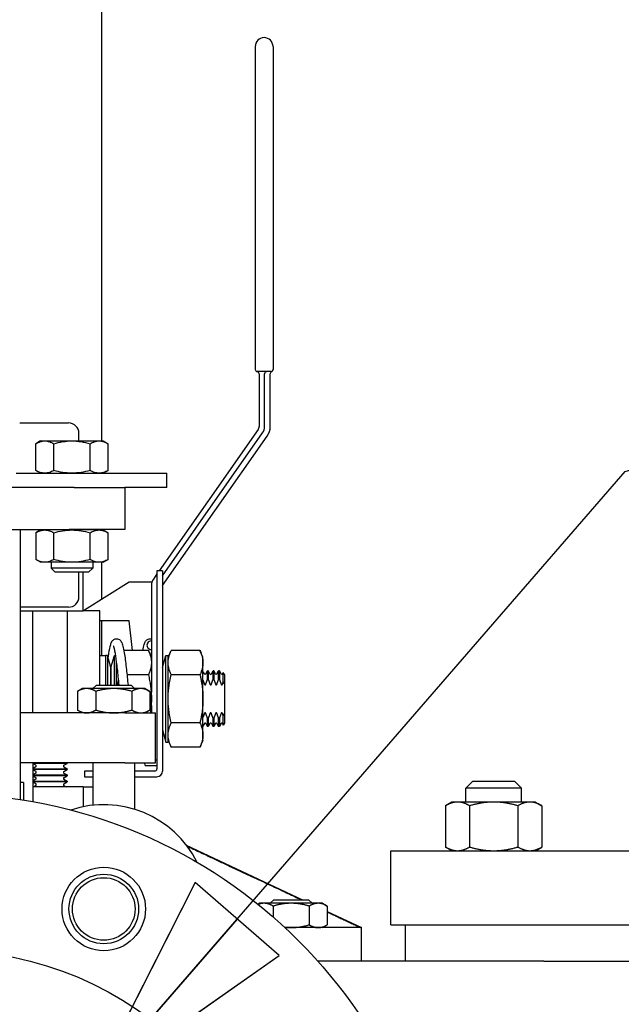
# Paper-space layout 'SHEET_1' of a CAD drawing. Header units: inches. Extents: x 4 to 540, y 12 to 340.
# Tile 22 of 116: x 85 to 90, y 132 to 140. Entities that reach past the tile are written whole.
import ezdxf

# ---------------------------------------------------------------- set-up
doc = ezdxf.new("R2010")
doc.units = ezdxf.units.IN
doc.header["$LTSCALE"] = 16
doc.header["$MEASUREMENT"] = 0
doc.layers.get('0').update_dxf_attribs({"lineweight": 25})
doc.layers.get('DEFPOINTS').update_dxf_attribs({"lineweight": 25})
doc.layers.add('DIMEN', color=7, linetype='Continuous', lineweight=25)
doc.styles.get("Standard").update_dxf_attribs({"font": 'arial.ttf'})
doc.dimstyles.new('DEFAULT-ANSI', dxfattribs={"dimscale": 16, "dimtxt": 0.125, "dimasz": 0.1875, "dimexe": 0.125, "dimexo": 0.0625, "dimgap": 0.031496, "dimtad": 0, "dimtih": 1, "dimtoh": 1, "dimrnd": 1e-08, "dimzin": 4, "dimdsep": 46, "dimtxsty": 'Standard', "dimblk": 'Filled-1', "dimcen": 0.09, "dimdle": 0.393701, "dimclrd": 256, "dimclre": 256, "dimclrt": 256, "dimadec": 0, "dimazin": 1, "dimtfac": 1.504, "dimtofl": 0, "dimtmove": 0, "dimatfit": 3, "dimldrblk": 'Filled-1', "dimfxl": 1, "dimtolj": 1, "dimtzin": 4, "dimlwd": 25, "dimlwe": 25, "dimarcsym": 0})
doc.dimstyles.new('DEFAULT-ANSI$7', dxfattribs={"dimscale": 16, "dimtxt": 0.125, "dimasz": 0.125, "dimexe": 0.125, "dimexo": 0.0625, "dimgap": 0.031496, "dimtad": 0, "dimtih": 1, "dimtoh": 1, "dimrnd": 1e-08, "dimzin": 4, "dimdsep": 46, "dimtxsty": 'Standard', "dimblk": 'Filled-1', "dimcen": 0.09, "dimdle": 0.393701, "dimclrd": 256, "dimclre": 256, "dimclrt": 256, "dimadec": 0, "dimazin": 1, "dimtfac": 1.504, "dimtofl": 0, "dimtmove": 0, "dimatfit": 3, "dimldrblk": 'Filled-1', "dimfxl": 1, "dimtolj": 1, "dimtzin": 4, "dimlwd": 25, "dimlwe": 25, "dimarcsym": 0})

# ---------------------------------------------------------------- blocks, each defined once
blk = doc.blocks.new('Filled-1')
at = {"color": 0}
for p, q in [((0, 0), (-1, 0.25)), ((-1, 0.25), (-1, -0.25)), ((-1, 0), (0, 0)), ((-1, -0.25), (0, 0))]:
    blk.add_line(p, q, dxfattribs=at)
at = {"color": 0, "flags": 128}
blk.add_lwpolyline([(-1, -0.25), (0, 0), (-1, 0.25), (-1, -0.25)], dxfattribs=at)
at = {"color": 0}
blk.add_solid([(-1, -0.25), (0, 0), (-1, 0.25), (-1, -0.25)], dxfattribs=at)
blk = doc.blocks.new('*D18')
at = {"layer": 'DEFPOINTS', "color": 0, "linetype": 'Continuous'}
for p in [(87.3759, 151.891), (152.0701, 151.891), (130.6527, 102.9685)]:
    blk.add_point(p, dxfattribs=at)
at = {"layer": 'DIMEN', "linetype": 'Continuous', "lineweight": 25}
for p, q in [((88.3759, 151.891), (154.0701, 151.891)), ((152.0701, 148.891), (152.0701, 128.9549)), ((152.0701, 105.9685), (152.0701, 125.9047)), ((131.6527, 102.9685), (154.0701, 102.9685))]:
    blk.add_line(p, q, dxfattribs=at)
at = {"layer": 'DIMEN', "linetype": 'Continuous', "lineweight": 25, "xscale": 3, "yscale": 3, "zscale": 3}
for p, rotation in [((152.0701, 151.891), 90), ((152.0701, 102.9685), 270)]:
    blk.add_blockref('Filled-1', p, dxfattribs=dict(at, rotation=rotation))
at = {"layer": 'DIMEN', "linetype": 'Continuous', "lineweight": 25, "insert": (148.6656, 128.4509), "char_height": 2, "attachment_point": 1}
blk.add_mtext('\\A1;48.92', dxfattribs=at)

psp = doc.layouts.new('SHEET_1')

# ---------------------------------------------------------------- linework, layer by layer
for p, q in [((85.567, 147.7035), (85.567, 136.621)), ((86.9477, 140.164), (86.9477, 137.264)), ((87.1077, 140.164), (87.1077, 137.264)), ((87.0877, 137.244), (86.9677, 137.244)), ((86.9827, 137.224), (86.9827, 136.7508)), ((87.0327, 136.7508), (87.0327, 137.224)), ((87.0827, 136.7508), (87.0827, 137.224)), ((84.8327, 136.7823), (85.2715, 136.7823)), ((85.3652, 136.621), (85.3652, 136.6886)), ((86.9737, 136.7221), (86.0858, 135.454)), ((86.1157, 135.4097), (87.0147, 136.6935)), ((85.0203, 136.621), (84.9767, 136.5959)), ((84.9767, 136.3562), (84.9767, 136.5959)), ((85.0203, 136.621), (85.058, 136.621)), ((85.058, 136.621), (85.3018, 136.621)), ((85.1393, 136.3562), (85.1393, 136.5959)), ((85.3018, 136.621), (85.5456, 136.621)), ((85.3652, 136.617), (85.3652, 136.617)), ((85.4643, 136.3562), (85.4643, 136.5959)), ((85.5456, 136.621), (85.5833, 136.621)), ((85.567, 136.6192), (85.567, 136.6192)), ((85.5833, 136.621), (85.6268, 136.5959)), ((85.6268, 136.3562), (85.6268, 136.5959)), ((86.1157, 135.3225), (87.0556, 136.6648)), ((84.8021, 136.331), (86.1527, 136.331)), ((85.0203, 136.331), (84.9767, 136.3562)), ((85.3652, 136.3351), (85.3652, 136.3351)), ((85.567, 136.3329), (85.567, 136.3329)), ((85.5833, 136.331), (85.6268, 136.3562)), ((86.1527, 136.201), (86.1527, 136.331)), ((85.3213, 136.201), (84.6085, 136.201)), ((85.3213, 136.201), (85.7758, 136.201)), ((86.1527, 136.201), (85.7758, 136.201)), ((85.7777, 136.201), (85.7777, 135.826)), ((84.3402, 135.826), (85.2777, 135.826)), ((84.8402, 133.3982), (84.8402, 135.826)), ((85.0203, 135.821), (84.9767, 135.7959)), ((84.9767, 135.7959), (84.9767, 135.5562)), ((85.058, 135.821), (85.0203, 135.821)), ((85.3018, 135.821), (85.058, 135.821)), ((85.1143, 135.826), (85.1143, 135.821)), ((85.1393, 135.5562), (85.1393, 135.7959)), ((85.7777, 135.826), (85.2777, 135.826)), ((85.5456, 135.821), (85.3018, 135.821)), ((85.3652, 135.817), (85.3652, 135.817)), ((85.4643, 135.5562), (85.4643, 135.7959)), ((85.4893, 135.826), (85.4893, 135.821)), ((85.5833, 135.821), (85.5456, 135.821)), ((85.567, 135.826), (85.567, 135.821)), ((85.567, 135.8192), (85.567, 135.8192)), ((85.5833, 135.821), (85.6268, 135.7959)), ((85.6268, 135.5562), (85.6268, 135.7959)), ((85.0203, 135.531), (84.9767, 135.5562)), ((85.058, 135.531), (85.0203, 135.531)), ((85.3018, 135.531), (85.058, 135.531)), ((85.1143, 135.531), (85.1143, 135.4783)), ((85.5456, 135.531), (85.3018, 135.531)), ((85.3652, 135.5351), (85.3652, 135.5351)), ((85.4893, 135.531), (85.4893, 135.4783)), ((85.5833, 135.531), (85.5456, 135.531)), ((85.567, 135.5329), (85.567, 135.5329)), ((85.567, 135.531), (85.567, 135.1985)), ((85.5833, 135.531), (85.6268, 135.5562)), ((85.4893, 135.4783), (85.1143, 135.4783)), ((85.1515, 135.441), (85.1143, 135.4783)), ((85.452, 135.441), (85.1515, 135.441)), ((85.3652, 135.2211), (85.3652, 135.441)), ((85.4027, 135.094), (85.4027, 135.441)), ((85.452, 135.441), (85.4893, 135.4783)), ((86.1157, 135.454), (86.0657, 135.454)), ((86.0657, 135.454), (86.0657, 133.674)), ((86.1157, 135.454), (86.1157, 133.654)), ((85.4157, 135.104), (85.8157, 135.354)), ((85.8157, 135.354), (86.0208, 135.354)), ((86.0657, 135.4254), (86.0338, 135.3799)), ((86.0157, 135.3225), (86.0157, 134.3651)), ((85.2715, 135.1273), (84.8402, 135.1273)), ((84.8402, 135.094), (84.8791, 135.094)), ((84.8791, 135.094), (85.4027, 135.094)), ((84.9465, 135.094), (84.9465, 134.1773)), ((85.259, 135.094), (85.259, 134.1773)), ((85.5527, 135.094), (85.4027, 135.094)), ((85.4157, 135.094), (85.4157, 135.104)), ((85.5527, 134.4273), (85.5527, 135.094)), ((85.8157, 135.004), (85.5527, 135.004)), ((85.567, 135.004), (85.567, 134.694)), ((85.8454, 134.7372), (85.8157, 135.004)), ((85.9886, 134.7372), (85.7682, 134.7372)), ((86.0157, 134.679), (85.9886, 134.7372)), ((86.1657, 134.679), (86.1928, 134.7372)), ((86.4516, 134.7372), (86.1928, 134.7372)), ((86.4787, 134.679), (86.4516, 134.7372)), ((85.5527, 134.694), (85.6027, 134.694)), ((85.6027, 134.694), (85.6027, 134.4273)), ((85.6227, 134.694), (85.6027, 134.694)), ((85.6027, 134.694), (85.6027, 134.4273)), ((85.6227, 134.694), (85.6227, 134.4273)), ((85.6527, 134.584), (85.6227, 134.694)), ((85.6527, 134.584), (85.6827, 134.694)), ((85.6827, 134.4273), (85.6827, 134.694)), ((85.6827, 134.694), (85.6947, 134.694)), ((86.1157, 134.584), (86.1457, 134.694)), ((86.1457, 133.914), (86.1457, 134.694)), ((86.1457, 134.694), (86.1657, 134.694)), ((86.1657, 133.914), (86.1657, 134.694)), ((86.4787, 133.929), (86.4787, 134.679)), ((85.6527, 134.4273), (85.6527, 134.584)), ((85.6527, 134.584), (85.6527, 134.4273)), ((85.7027, 134.4273), (85.7027, 134.6375)), ((86.504, 134.527), (86.5196, 134.554)), ((86.5196, 134.4775), (86.5196, 134.554)), ((86.5259, 134.554), (86.5196, 134.554)), ((86.5259, 134.554), (86.5259, 134.4775)), ((86.5415, 134.527), (86.5259, 134.554)), ((86.554, 134.527), (86.5696, 134.554)), ((86.5696, 134.4775), (86.5696, 134.554)), ((86.5759, 134.554), (86.5696, 134.554)), ((86.5759, 134.554), (86.5759, 134.4775)), ((86.5915, 134.527), (86.5759, 134.554)), ((86.604, 134.527), (86.6196, 134.554)), ((86.6196, 134.4775), (86.6196, 134.554)), ((86.6259, 134.554), (86.6196, 134.554)), ((86.6259, 134.554), (86.6259, 134.4775)), ((86.6415, 134.527), (86.6259, 134.554)), ((85.9886, 134.5206), (85.7964, 134.5206)), ((86.4516, 134.5206), (86.1928, 134.5206)), ((86.4915, 134.527), (86.4787, 134.5491)), ((86.5196, 134.4775), (86.5259, 134.4775)), ((86.5696, 134.4775), (86.5759, 134.4775)), ((86.6196, 134.4775), (86.6259, 134.4775)), ((86.654, 134.527), (86.6613, 134.5397)), ((86.6613, 134.4561), (86.6613, 134.5397)), ((86.6727, 134.5234), (86.6613, 134.5397)), ((86.6727, 134.5234), (86.6727, 134.4294)), ((85.3965, 134.3961), (85.353, 134.371)), ((85.4342, 134.3961), (85.3965, 134.3961)), ((85.6777, 134.3961), (85.4342, 134.3961)), ((85.5215, 134.4273), (85.4902, 134.3961)), ((85.5215, 134.4273), (85.834, 134.4273)), ((85.9213, 134.3961), (85.6777, 134.3961)), ((85.834, 134.4273), (85.8652, 134.3961)), ((85.959, 134.3961), (85.9213, 134.3961)), ((85.959, 134.3961), (86.0025, 134.371)), ((86.6727, 134.4294), (86.6727, 134.1787)), ((85.353, 134.371), (85.353, 134.2025)), ((85.5154, 134.371), (85.5154, 134.2025)), ((85.8401, 134.371), (85.8401, 134.2025)), ((86.0025, 134.371), (86.0025, 134.2025)), ((86.0157, 134.243), (86.0157, 134.3651)), ((85.3965, 134.1773), (85.353, 134.2025)), ((85.959, 134.1773), (86.0025, 134.2025)), ((86.0157, 134.243), (86.0157, 134.1773)), ((85.7784, 134.1773), (84.8402, 134.1773)), ((85.7784, 134.1773), (86.0527, 134.1773)), ((86.0527, 133.7273), (86.0527, 134.1773)), ((86.5259, 134.1305), (86.5196, 134.1305)), ((86.5196, 134.054), (86.5196, 134.1305)), ((86.5259, 134.1305), (86.5259, 134.054)), ((86.5759, 134.1305), (86.5696, 134.1305)), ((86.5696, 134.054), (86.5696, 134.1305)), ((86.5759, 134.1305), (86.5759, 134.054)), ((86.6259, 134.1305), (86.6196, 134.1305)), ((86.6196, 134.054), (86.6196, 134.1305)), ((86.6259, 134.1305), (86.6259, 134.054)), ((86.6613, 134.0684), (86.6613, 134.152)), ((86.6727, 134.1787), (86.6727, 134.0847)), ((86.1157, 134.024), (86.1457, 133.914)), ((86.4516, 134.0875), (86.1928, 134.0875)), ((86.4915, 134.0811), (86.4787, 134.059)), ((86.504, 134.0811), (86.5196, 134.054)), ((86.5259, 134.054), (86.5196, 134.054)), ((86.5415, 134.0811), (86.5259, 134.054)), ((86.554, 134.0811), (86.5696, 134.054)), ((86.5759, 134.054), (86.5696, 134.054)), ((86.5915, 134.0811), (86.5759, 134.054)), ((86.604, 134.0811), (86.6196, 134.054)), ((86.6259, 134.054), (86.6196, 134.054)), ((86.6415, 134.0811), (86.6259, 134.054)), ((86.654, 134.0811), (86.6613, 134.0684)), ((86.6727, 134.0847), (86.6613, 134.0684)), ((86.1457, 133.914), (86.1657, 133.914)), ((86.1657, 133.929), (86.1928, 133.8709)), ((86.4516, 133.8709), (86.1928, 133.8709)), ((86.4787, 133.929), (86.4516, 133.8709)), ((85.7784, 133.7273), (84.8402, 133.7273)), ((84.9527, 133.3794), (84.9527, 133.7273)), ((85.259, 133.7239), (84.9527, 133.7239)), ((84.9766, 133.7065), (84.9527, 133.7203)), ((84.9766, 133.6926), (84.9527, 133.6789)), ((84.9527, 133.6753), (85.259, 133.6753)), ((85.259, 133.6683), (84.9527, 133.6683)), ((85.2289, 133.7065), (85.259, 133.7239)), ((85.2289, 133.6926), (85.259, 133.6753)), ((85.2289, 133.651), (85.259, 133.6683)), ((85.259, 133.7273), (85.259, 133.7239)), ((85.259, 133.6753), (85.259, 133.6683)), ((85.4902, 133.7273), (85.4902, 133.348)), ((85.7784, 133.7273), (86.0527, 133.7273)), ((85.8652, 133.7273), (85.8652, 133.3111)), ((85.9602, 133.704), (85.9576, 133.7273)), ((85.9602, 133.704), (86.0457, 133.704)), ((86.0457, 133.704), (86.0657, 133.704)), ((86.0657, 133.754), (86.0527, 133.754)), ((84.9766, 133.651), (84.9527, 133.6647)), ((84.9766, 133.6371), (84.9527, 133.6233)), ((84.9527, 133.6197), (85.259, 133.6197)), ((85.259, 133.6128), (84.9527, 133.6128)), ((84.9766, 133.5954), (84.9527, 133.6092)), ((84.9766, 133.5815), (84.9527, 133.5678)), ((85.2289, 133.6371), (85.259, 133.6197)), ((85.2289, 133.5954), (85.259, 133.6128)), ((85.2289, 133.5815), (85.259, 133.5642)), ((85.259, 133.6197), (85.259, 133.6128)), ((85.4902, 133.654), (85.4157, 133.654)), ((85.4157, 133.654), (85.4157, 133.604)), ((85.4157, 133.604), (85.4902, 133.604)), ((86.0457, 133.654), (85.8652, 133.654)), ((85.8652, 133.604), (86.0657, 133.604)), ((84.8661, 133.5523), (84.8402, 133.5523)), ((84.8661, 133.5523), (84.8661, 133.3941)), ((84.9527, 133.5642), (85.259, 133.5642)), ((85.259, 133.5572), (84.9527, 133.5572)), ((84.9766, 133.5399), (84.9527, 133.5536)), ((85.4027, 133.514), (84.9527, 133.514)), ((84.9766, 133.526), (84.9559, 133.514)), ((85.2289, 133.5399), (85.259, 133.5572)), ((85.2289, 133.526), (85.2496, 133.514)), ((85.259, 133.5642), (85.259, 133.5572)), ((85.4027, 133.514), (85.4902, 133.514)), ((85.4027, 133.514), (85.4027, 133.3346)), ((88.9027, 133.564), (88.8402, 133.5015)), ((89.3402, 133.5015), (88.8402, 133.5015)), ((88.8402, 133.3765), (88.8402, 133.5015)), ((88.9027, 133.564), (89.2777, 133.564)), ((89.2777, 133.564), (89.3402, 133.5015)), ((89.3402, 133.3765), (89.3402, 133.5015)), ((88.7152, 133.3765), (88.6572, 133.343)), ((88.6572, 133.343), (88.6572, 132.9725)), ((88.7655, 133.3765), (88.7152, 133.3765)), ((89.0902, 133.3765), (88.7655, 133.3765)), ((88.8737, 133.343), (88.8737, 132.9725)), ((89.415, 133.3765), (89.0902, 133.3765)), ((89.3067, 133.343), (89.3067, 132.9725)), ((89.4652, 133.3765), (89.415, 133.3765)), ((89.4652, 133.3765), (89.5233, 133.343)), ((89.5233, 133.343), (89.5233, 132.9725)), ((86.3288, 132.9899), (87.3722, 132.4982)), ((88.7152, 132.939), (88.6572, 132.9725)), ((89.4652, 132.939), (89.5233, 132.9725)), ((88.1652, 132.939), (94.7652, 132.939)), ((88.1652, 132.274), (88.1652, 132.939)), ((86.9896, 132.467), (86.9732, 132.4575)), ((87.0273, 132.467), (86.9896, 132.467)), ((87.2708, 132.467), (87.0273, 132.467)), ((87.1146, 132.4982), (87.0833, 132.467)), ((87.1085, 132.4419), (87.1085, 132.3442)), ((87.1146, 132.4982), (87.4271, 132.4982)), ((87.5144, 132.467), (87.2708, 132.467)), ((87.4271, 132.4982), (87.4583, 132.467)), ((87.4332, 132.4419), (87.4332, 132.2734)), ((87.5521, 132.467), (87.5144, 132.467)), ((87.5521, 132.467), (87.5956, 132.4419)), ((87.5956, 132.4419), (87.5956, 132.2734)), ((87.5956, 132.393), (87.9027, 132.2482)), ((87.5521, 132.2482), (87.5956, 132.2734)), ((88.1652, 132.274), (94.7652, 132.274)), ((88.2972, 131.9482), (88.2972, 132.274)), ((87.8944, 132.2482), (87.2152, 132.2482)), ((87.9027, 132.2482), (87.8944, 132.2482)), ((87.9027, 131.9482), (87.9027, 132.2482)), ((89.4403, 131.9482), (87.5093, 131.9482)), ((89.5406, 131.9482), (89.4403, 131.9482)), ((89.5406, 131.9482), (95.0615, 131.9482))]:
    psp.add_line(p, q)
for centre, radius in [((84.1527, 128.951), 4.5), ((85.5878, 132.4156), 0.375), ((85.5878, 132.4156), 0.3125), ((85.5878, 132.4156), 0.2813), ((84.1527, 128.951), 3.0937)]:
    psp.add_circle(centre, radius)
for centre, radius, start, end in [((87.0277, 140.164), 0.08, 0, 180), ((86.9677, 137.264), 0.02, 180, 270), ((86.9677, 137.2637), 0.02, 180, 262.81924), ((86.9627, 137.224), 0.02, 0, 82.81924), ((87.0527, 137.224), 0.02, 90, 180), ((87.1027, 137.224), 0.02, 112.02431, 180), ((87.0877, 137.264), 0.02, 270, 0), ((87.0877, 137.2611), 0.02, 292.02431, 0), ((85.2715, 136.6886), 0.0938, 0, 90), ((86.9327, 136.7508), 0.05, 325, 0), ((86.9327, 136.7508), 0.1, 325, 0), ((86.9327, 136.7508), 0.15, 325, 0), ((86.1157, 135.3225), 0.1, 145, 180), ((85.2715, 135.2211), 0.0938, 270, 0), ((86.4977, 134.5306), 0.00722, 210, 330), ((86.5477, 134.5306), 0.00722, 210, 330), ((86.5977, 134.5306), 0.00722, 210, 330), ((86.6477, 134.5306), 0.00722, 210, 330), ((86.4977, 134.0775), 0.00722, 30, 150), ((86.5477, 134.0775), 0.00722, 30, 150), ((86.5977, 134.0775), 0.00722, 30, 150), ((86.6477, 134.0775), 0.00722, 30, 150), ((84.9726, 133.6996), 0.00802, 300, 60), ((85.2329, 133.6996), 0.00802, 120, 240), ((86.0457, 133.674), 0.02, 270, 0), ((84.9726, 133.644), 0.00802, 300, 60), ((84.9726, 133.5885), 0.00802, 300, 60), ((85.2329, 133.644), 0.00802, 120, 240), ((85.2329, 133.5885), 0.00802, 120, 240), ((86.0657, 133.654), 0.05, 270, 0), ((84.9726, 133.5329), 0.00802, 300, 60), ((85.2329, 133.5329), 0.00802, 120, 240), ((85.5878, 132.4156), 0.9375, 26.52537, 108.47463)]:
    psp.add_arc(centre, radius, start, end)
psp.add_ellipse((86.0157, 134.7856), major_axis=(-0.04, 0), ratio=0.963163, start_param=4.712389, end_param=7.853982)
for points, knots in [([(86.9477, 137.264), (86.9477, 137.264), (86.9477, 137.264), (86.9477, 137.264), (86.9477, 137.264), (86.9477, 137.2639), (86.9477, 137.2639), (86.9477, 137.2639), (86.9477, 137.2638), (86.9477, 137.2638), (86.9477, 137.2638), (86.9477, 137.2637), (86.9477, 137.2637), (86.9477, 137.2637), (86.9477, 137.2637), (86.9477, 137.2637)], [0, 0, 0, 0, 0.00216916, 0.00216916, 0.00216916, 0.0088122, 0.0088122, 0.0088122, 0.01355723, 0.01355723, 0.01355723, 0.01694654, 0.01694654, 0.01694654, 0.01936747, 0.01936747, 0.01936747, 0.01936747]), ([(87.1077, 137.2611), (87.1077, 137.2611), (87.1077, 137.2619), (87.1077, 137.2627), (87.1077, 137.2634), (87.1077, 137.264), (87.1077, 137.264)], [0.09217661, 0.09217661, 0.09217661, 0.09217661, 0.1084094, 0.1084094, 0.1084094, 0.12354926, 0.12354926, 0.12354926, 0.12354926]), ([(84.9767, 136.5959), (84.99, 136.6036), (85.0034, 136.6099), (85.0305, 136.6186), (85.0441, 136.621), (85.058, 136.621)], [0, 0, 0, 0, 0.002088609, 0.002088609, 0.004177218, 0.004177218, 0.004177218, 0.004177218]), ([(85.058, 136.621), (85.0719, 136.621), (85.0856, 136.6186), (85.1126, 136.6099), (85.126, 136.6036), (85.1393, 136.5959)], [0, 0, 0, 0, 0.002088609, 0.002088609, 0.004177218, 0.004177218, 0.004177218, 0.004177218]), ([(85.1393, 136.5959), (85.1658, 136.6036), (85.1926, 136.6099), (85.2467, 136.6186), (85.2741, 136.621), (85.3018, 136.621)], [0, 0, 0, 0, 0.002088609, 0.002088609, 0.004177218, 0.004177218, 0.004177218, 0.004177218]), ([(85.3018, 136.621), (85.3295, 136.621), (85.3569, 136.6186), (85.411, 136.6099), (85.4378, 136.6036), (85.4643, 136.5959)], [0, 0, 0, 0, 0.002088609, 0.002088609, 0.004177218, 0.004177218, 0.004177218, 0.004177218]), ([(85.4643, 136.5959), (85.4776, 136.6036), (85.491, 136.6099), (85.518, 136.6186), (85.5317, 136.621), (85.5456, 136.621)], [0, 0, 0, 0, 0.002088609, 0.002088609, 0.004177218, 0.004177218, 0.004177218, 0.004177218]), ([(85.5456, 136.621), (85.5594, 136.621), (85.5731, 136.6186), (85.6002, 136.6099), (85.6136, 136.6036), (85.6268, 136.5959)], [0, 0, 0, 0, 0.002088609, 0.002088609, 0.004177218, 0.004177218, 0.004177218, 0.004177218]), ([(85.058, 136.331), (85.0441, 136.331), (85.0305, 136.3334), (85.0034, 136.3422), (84.99, 136.3485), (84.9767, 136.3562)], [0, 0, 0, 0, 0.002088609, 0.002088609, 0.004177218, 0.004177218, 0.004177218, 0.004177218]), ([(85.1393, 136.3562), (85.126, 136.3485), (85.1126, 136.3422), (85.0856, 136.3334), (85.0719, 136.331), (85.058, 136.331)], [0, 0, 0, 0, 0.002088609, 0.002088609, 0.004177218, 0.004177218, 0.004177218, 0.004177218]), ([(85.3018, 136.331), (85.2741, 136.331), (85.2467, 136.3334), (85.1926, 136.3422), (85.1658, 136.3485), (85.1393, 136.3562)], [0, 0, 0, 0, 0.002088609, 0.002088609, 0.004177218, 0.004177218, 0.004177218, 0.004177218]), ([(85.4643, 136.3562), (85.4378, 136.3485), (85.411, 136.3422), (85.3569, 136.3334), (85.3295, 136.331), (85.3018, 136.331)], [0, 0, 0, 0, 0.002088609, 0.002088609, 0.004177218, 0.004177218, 0.004177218, 0.004177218]), ([(85.5456, 136.331), (85.5317, 136.331), (85.518, 136.3334), (85.491, 136.3422), (85.4776, 136.3485), (85.4643, 136.3562)], [0, 0, 0, 0, 0.002088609, 0.002088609, 0.004177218, 0.004177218, 0.004177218, 0.004177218]), ([(85.6268, 136.3562), (85.6136, 136.3485), (85.6002, 136.3422), (85.5731, 136.3334), (85.5594, 136.331), (85.5456, 136.331)], [0, 0, 0, 0, 0.002088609, 0.002088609, 0.004177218, 0.004177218, 0.004177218, 0.004177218]), ([(84.9767, 135.7959), (84.99, 135.8036), (85.0034, 135.8099), (85.0305, 135.8186), (85.0441, 135.821), (85.058, 135.821)], [0, 0, 0, 0, 0.002088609, 0.002088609, 0.004177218, 0.004177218, 0.004177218, 0.004177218]), ([(85.058, 135.821), (85.0719, 135.821), (85.0856, 135.8186), (85.1126, 135.8099), (85.126, 135.8036), (85.1393, 135.7959)], [0, 0, 0, 0, 0.002088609, 0.002088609, 0.004177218, 0.004177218, 0.004177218, 0.004177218]), ([(85.1393, 135.7959), (85.1658, 135.8036), (85.1926, 135.8099), (85.2467, 135.8186), (85.2741, 135.821), (85.3018, 135.821)], [0, 0, 0, 0, 0.002088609, 0.002088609, 0.004177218, 0.004177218, 0.004177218, 0.004177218]), ([(85.3018, 135.821), (85.3295, 135.821), (85.3569, 135.8186), (85.411, 135.8099), (85.4378, 135.8036), (85.4643, 135.7959)], [0, 0, 0, 0, 0.002088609, 0.002088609, 0.004177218, 0.004177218, 0.004177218, 0.004177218]), ([(85.4643, 135.7959), (85.4776, 135.8036), (85.491, 135.8099), (85.518, 135.8186), (85.5317, 135.821), (85.5456, 135.821)], [0, 0, 0, 0, 0.002088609, 0.002088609, 0.004177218, 0.004177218, 0.004177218, 0.004177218]), ([(85.5456, 135.821), (85.5594, 135.821), (85.5731, 135.8186), (85.6002, 135.8099), (85.6136, 135.8036), (85.6268, 135.7959)], [0, 0, 0, 0, 0.002088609, 0.002088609, 0.004177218, 0.004177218, 0.004177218, 0.004177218]), ([(85.058, 135.531), (85.0441, 135.531), (85.0305, 135.5334), (85.0034, 135.5422), (84.99, 135.5485), (84.9767, 135.5562)], [0, 0, 0, 0, 0.002088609, 0.002088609, 0.004177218, 0.004177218, 0.004177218, 0.004177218]), ([(85.1393, 135.5562), (85.126, 135.5485), (85.1126, 135.5422), (85.0856, 135.5334), (85.0719, 135.531), (85.058, 135.531)], [0, 0, 0, 0, 0.002088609, 0.002088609, 0.004177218, 0.004177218, 0.004177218, 0.004177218]), ([(85.3018, 135.531), (85.2741, 135.531), (85.2467, 135.5334), (85.1926, 135.5422), (85.1658, 135.5485), (85.1393, 135.5562)], [0, 0, 0, 0, 0.002088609, 0.002088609, 0.004177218, 0.004177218, 0.004177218, 0.004177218]), ([(85.4643, 135.5562), (85.4378, 135.5485), (85.411, 135.5422), (85.3569, 135.5334), (85.3295, 135.531), (85.3018, 135.531)], [0, 0, 0, 0, 0.002088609, 0.002088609, 0.004177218, 0.004177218, 0.004177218, 0.004177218]), ([(85.5456, 135.531), (85.5317, 135.531), (85.518, 135.5334), (85.491, 135.5422), (85.4776, 135.5485), (85.4643, 135.5562)], [0, 0, 0, 0, 0.002088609, 0.002088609, 0.004177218, 0.004177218, 0.004177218, 0.004177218]), ([(85.6268, 135.5562), (85.6136, 135.5485), (85.6002, 135.5422), (85.5731, 135.5334), (85.5594, 135.531), (85.5456, 135.531)], [0, 0, 0, 0, 0.002088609, 0.002088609, 0.004177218, 0.004177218, 0.004177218, 0.004177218]), ([(85.6276, 134.6762), (85.628, 134.6793), (85.6285, 134.6823), (85.6342, 134.7219), (85.6395, 134.7522), (85.6483, 134.7876), (85.6514, 134.798), (85.6584, 134.8141), (85.6616, 134.8205), (85.6703, 134.8306), (85.6739, 134.834), (85.6821, 134.8391), (85.6862, 134.8411), (85.6976, 134.8443), (85.7055, 134.8445), (85.7188, 134.8415), (85.7244, 134.8388), (85.7337, 134.8323), (85.7372, 134.8284), (85.7442, 134.8195), (85.7468, 134.8145), (85.7552, 134.796), (85.7591, 134.7812), (85.767, 134.7449), (85.7707, 134.7243), (85.78, 134.6631), (85.7858, 134.6171), (85.7962, 134.5232), (85.8011, 134.476), (85.8059, 134.4273)], [1.991211, 1.991211, 1.991211, 1.991211, 2.025578, 2.025578, 2.44551, 2.44551, 2.670581, 2.670581, 2.823224, 2.823224, 2.895848, 2.895848, 2.950733, 2.950733, 3.033936, 3.033936, 3.107069, 3.107069, 3.188342, 3.188342, 3.308874, 3.308874, 3.622949, 3.622949, 3.907914, 3.907914, 4.361939, 4.361939, 4.74439, 4.74439, 4.74439, 4.74439]), ([(85.9372, 134.7372), (85.9412, 134.7588), (85.9452, 134.7768), (85.9531, 134.8025), (85.9564, 134.8118), (85.967, 134.8273), (85.9722, 134.8333), (85.9846, 134.8404), (85.9894, 134.8423), (86.0015, 134.8445), (86.0091, 134.8441), (86.0157, 134.8421)], [10.3497526, 10.3497526, 10.3497526, 10.3497526, 10.6562812, 10.6562812, 10.8879764, 10.8879764, 11.0106954, 11.0106954, 11.0708077, 11.0708077, 11.1517068, 11.1517068, 11.1517068, 11.1517068]), ([(85.7258, 134.4273), (85.7233, 134.4527), (85.7208, 134.4775), (85.7133, 134.5498), (85.7082, 134.5954), (85.6982, 134.673), (85.6931, 134.7063), (85.6861, 134.7428), (85.6838, 134.7529), (85.6798, 134.7677), (85.678, 134.7731), (85.6765, 134.7765), (85.6762, 134.7771), (85.6762, 134.7771)], [5.729533, 5.729533, 5.729533, 5.729533, 5.928727, 5.928727, 6.3349, 6.3349, 6.734683, 6.734683, 6.924741, 6.924741, 7.098134, 7.098134, 7.164986, 7.164986, 7.164986, 7.164986]), ([(86.4915, 134.4356), (86.4919, 134.4344), (86.4925, 134.4331), (86.4938, 134.4314), (86.4946, 134.4305), (86.4961, 134.4296), (86.497, 134.4294), (86.4985, 134.4294), (86.4993, 134.4296), (86.5009, 134.4305), (86.5017, 134.4314), (86.503, 134.4331), (86.5036, 134.4344), (86.504, 134.4356)], [0.01991962, 0.01991962, 0.01991962, 0.01991962, 0.02347909, 0.02347909, 0.0265162, 0.0265162, 0.02874734, 0.02874734, 0.03097849, 0.03097849, 0.0340156, 0.0340156, 0.03757507, 0.03757507, 0.03757507, 0.03757507]), ([(86.5415, 134.4356), (86.5419, 134.4344), (86.5425, 134.4331), (86.5438, 134.4314), (86.5446, 134.4305), (86.5461, 134.4296), (86.547, 134.4294), (86.5485, 134.4294), (86.5493, 134.4296), (86.5509, 134.4305), (86.5517, 134.4314), (86.553, 134.4331), (86.5536, 134.4344), (86.554, 134.4356)], [0.01991962, 0.01991962, 0.01991962, 0.01991962, 0.02347909, 0.02347909, 0.0265162, 0.0265162, 0.02874734, 0.02874734, 0.03097849, 0.03097849, 0.0340156, 0.0340156, 0.03757507, 0.03757507, 0.03757507, 0.03757507]), ([(86.5915, 134.4356), (86.5919, 134.4344), (86.5925, 134.4331), (86.5938, 134.4314), (86.5946, 134.4305), (86.5961, 134.4296), (86.597, 134.4294), (86.5985, 134.4294), (86.5993, 134.4296), (86.6009, 134.4305), (86.6017, 134.4314), (86.603, 134.4331), (86.6036, 134.4344), (86.604, 134.4356)], [0.01991962, 0.01991962, 0.01991962, 0.01991962, 0.02347909, 0.02347909, 0.0265162, 0.0265162, 0.02874734, 0.02874734, 0.03097849, 0.03097849, 0.0340156, 0.0340156, 0.03757507, 0.03757507, 0.03757507, 0.03757507]), ([(86.6415, 134.4356), (86.6419, 134.4344), (86.6425, 134.4331), (86.6438, 134.4314), (86.6446, 134.4305), (86.6461, 134.4296), (86.647, 134.4294), (86.6485, 134.4294), (86.6493, 134.4296), (86.6509, 134.4305), (86.6517, 134.4314), (86.653, 134.4331), (86.6536, 134.4344), (86.654, 134.4356)], [0.01991962, 0.01991962, 0.01991962, 0.01991962, 0.02347909, 0.02347909, 0.0265162, 0.0265162, 0.02874734, 0.02874734, 0.03097849, 0.03097849, 0.0340156, 0.0340156, 0.03757507, 0.03757507, 0.03757507, 0.03757507]), ([(86.504, 134.1725), (86.5036, 134.1737), (86.503, 134.1749), (86.5017, 134.1767), (86.5009, 134.1776), (86.4993, 134.1785), (86.4985, 134.1787), (86.497, 134.1787), (86.4961, 134.1785), (86.4946, 134.1776), (86.4938, 134.1767), (86.4925, 134.1749), (86.4919, 134.1737), (86.4915, 134.1725)], [0.01991962, 0.01991962, 0.01991962, 0.01991962, 0.02347909, 0.02347909, 0.0265162, 0.0265162, 0.02874734, 0.02874734, 0.03097849, 0.03097849, 0.0340156, 0.0340156, 0.03757507, 0.03757507, 0.03757507, 0.03757507]), ([(86.554, 134.1725), (86.5536, 134.1737), (86.553, 134.1749), (86.5517, 134.1767), (86.5509, 134.1776), (86.5493, 134.1785), (86.5485, 134.1787), (86.547, 134.1787), (86.5461, 134.1785), (86.5446, 134.1776), (86.5438, 134.1767), (86.5425, 134.1749), (86.5419, 134.1737), (86.5415, 134.1725)], [0.01991962, 0.01991962, 0.01991962, 0.01991962, 0.02347909, 0.02347909, 0.0265162, 0.0265162, 0.02874734, 0.02874734, 0.03097849, 0.03097849, 0.0340156, 0.0340156, 0.03757507, 0.03757507, 0.03757507, 0.03757507]), ([(86.604, 134.1725), (86.6036, 134.1737), (86.603, 134.1749), (86.6017, 134.1767), (86.6009, 134.1776), (86.5993, 134.1785), (86.5985, 134.1787), (86.597, 134.1787), (86.5961, 134.1785), (86.5946, 134.1776), (86.5938, 134.1767), (86.5925, 134.1749), (86.5919, 134.1737), (86.5915, 134.1725)], [0.01991962, 0.01991962, 0.01991962, 0.01991962, 0.02347909, 0.02347909, 0.0265162, 0.0265162, 0.02874734, 0.02874734, 0.03097849, 0.03097849, 0.0340156, 0.0340156, 0.03757507, 0.03757507, 0.03757507, 0.03757507]), ([(86.654, 134.1725), (86.6536, 134.1737), (86.653, 134.1749), (86.6517, 134.1767), (86.6509, 134.1776), (86.6493, 134.1785), (86.6485, 134.1787), (86.647, 134.1787), (86.6461, 134.1785), (86.6446, 134.1776), (86.6438, 134.1767), (86.6425, 134.1749), (86.6419, 134.1737), (86.6415, 134.1725)], [0.01991962, 0.01991962, 0.01991962, 0.01991962, 0.02347909, 0.02347909, 0.0265162, 0.0265162, 0.02874734, 0.02874734, 0.03097849, 0.03097849, 0.0340156, 0.0340156, 0.03757507, 0.03757507, 0.03757507, 0.03757507])]:
    psp.add_open_spline(points, degree=3, knots=knots)
for points in [[(85.978, 134.7729), (85.977, 134.7755), (85.9762, 134.7771), (85.9762, 134.7771)], [(86.0157, 134.7236), (86.0139, 134.7138), (86.0121, 134.7028), (86.0103, 134.6908)]]:
    psp.add_open_spline(points, degree=3)
for points, weights in [([(85.9886, 134.7372), (86.0391, 134.6289), (85.9886, 134.5206)], [1, 1.15470053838, 1]), ([(86.1928, 134.5206), (86.1424, 134.6289), (86.1928, 134.7372)], [1, 1.15470053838, 1]), ([(86.4516, 134.7372), (86.5021, 134.6289), (86.4516, 134.5206)], [1, 1.15470053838, 1]), ([(85.7107, 134.572), (85.7018, 134.6047), (85.7029, 134.6361)], [1.05363547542, 1.08042610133, 1.07695133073]), ([(85.712, 134.4273), (85.7156, 134.4522), (85.7207, 134.4782)], [1.04972100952, 1.03924879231, 1.02480732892]), ([(85.9886, 134.5206), (86.0304, 134.3413), (86.006, 134.1773)], [1, 1.12478792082, 1.04825753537]), ([(86.1928, 134.0875), (86.1424, 134.304), (86.1928, 134.5206)], [1, 1.15470053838, 1]), ([(86.4516, 134.5206), (86.5021, 134.304), (86.4516, 134.0875)], [1, 1.15470053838, 1]), ([(86.4787, 134.4703), (86.4859, 134.4521), (86.4915, 134.4356)], [1.00108920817, 1.00330746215, 1]), ([(86.504, 134.4356), (86.5107, 134.4554), (86.5196, 134.4775)], [1, 1.00395941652, 1]), ([(86.5259, 134.4775), (86.5348, 134.4554), (86.5415, 134.4356)], [1, 1.00395941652, 1]), ([(86.554, 134.4356), (86.5607, 134.4554), (86.5696, 134.4775)], [1, 1.00395941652, 1]), ([(86.5759, 134.4775), (86.5848, 134.4554), (86.5915, 134.4356)], [1, 1.00395941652, 1]), ([(86.604, 134.4356), (86.6107, 134.4554), (86.6196, 134.4775)], [1, 1.00395941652, 1]), ([(86.6259, 134.4775), (86.6348, 134.4554), (86.6415, 134.4356)], [1, 1.00395941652, 1]), ([(85.4342, 134.3961), (85.3965, 134.3961), (85.353, 134.371)], [1, 1.0930923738, 1.10906450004]), ([(85.5154, 134.371), (85.4719, 134.3961), (85.4342, 134.3961)], [1.10906450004, 1.0930923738, 1]), ([(85.6777, 134.3961), (85.6024, 134.3961), (85.5154, 134.371)], [1, 1.0930923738, 1.10906450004]), ([(85.8401, 134.371), (85.7531, 134.3961), (85.6777, 134.3961)], [1.10906450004, 1.0930923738, 1]), ([(85.9213, 134.3961), (85.8836, 134.3961), (85.8401, 134.371)], [1, 1.0930923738, 1.10906450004]), ([(86.0025, 134.371), (85.959, 134.3961), (85.9213, 134.3961)], [1.10906450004, 1.0930923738, 1]), ([(86.654, 134.4356), (86.6574, 134.4456), (86.6613, 134.4561)], [1, 1.00100414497, 1]), ([(86.6613, 134.4561), (86.6676, 134.4423), (86.6727, 134.4294)], [1, 1.00173233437, 1]), ([(85.353, 134.2025), (85.3965, 134.1773), (85.4342, 134.1773)], [1.10906450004, 1.0930923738, 1]), ([(85.4342, 134.1773), (85.4719, 134.1773), (85.5154, 134.2025)], [1, 1.0930923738, 1.10906450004]), ([(85.5154, 134.2025), (85.6024, 134.1773), (85.6777, 134.1773)], [1.10906450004, 1.0930923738, 1]), ([(85.6777, 134.1773), (85.7531, 134.1773), (85.8401, 134.2025)], [1, 1.0930923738, 1.10906450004]), ([(85.8401, 134.2025), (85.8836, 134.1773), (85.9213, 134.1773)], [1.10906450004, 1.0930923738, 1]), ([(85.9213, 134.1773), (85.959, 134.1773), (86.0025, 134.2025)], [1, 1.0930923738, 1.10906450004]), ([(86.4915, 134.1725), (86.4859, 134.156), (86.4787, 134.1378)], [1, 1.00330746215, 1.00108920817]), ([(86.5196, 134.1305), (86.5107, 134.1527), (86.504, 134.1725)], [1, 1.00395941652, 1]), ([(86.5415, 134.1725), (86.5348, 134.1527), (86.5259, 134.1305)], [1, 1.00395941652, 1]), ([(86.5696, 134.1305), (86.5607, 134.1527), (86.554, 134.1725)], [1, 1.00395941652, 1]), ([(86.5915, 134.1725), (86.5848, 134.1527), (86.5759, 134.1305)], [1, 1.00395941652, 1]), ([(86.6196, 134.1305), (86.6107, 134.1527), (86.604, 134.1725)], [1, 1.00395941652, 1]), ([(86.6415, 134.1725), (86.6348, 134.1527), (86.6259, 134.1305)], [1, 1.00395941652, 1]), ([(86.6613, 134.152), (86.6574, 134.1625), (86.654, 134.1725)], [1, 1.00100414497, 1]), ([(86.6727, 134.1787), (86.6676, 134.1658), (86.6613, 134.152)], [1, 1.00173233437, 1]), ([(86.1928, 133.8709), (86.1424, 133.9792), (86.1928, 134.0875)], [1, 1.15470053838, 1]), ([(86.4516, 134.0875), (86.5021, 133.9792), (86.4516, 133.8709)], [1, 1.15470053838, 1]), ([(88.7655, 133.3765), (88.7152, 133.3765), (88.6572, 133.343)], [1, 1.0930923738, 1.10906450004]), ([(88.8737, 133.343), (88.8157, 133.3765), (88.7655, 133.3765)], [1.10906450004, 1.0930923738, 1]), ([(89.0902, 133.3765), (88.9898, 133.3765), (88.8737, 133.343)], [1, 1.0930923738, 1.10906450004]), ([(89.3067, 133.343), (89.1907, 133.3765), (89.0902, 133.3765)], [1.10906450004, 1.0930923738, 1]), ([(89.415, 133.3765), (89.3648, 133.3765), (89.3067, 133.343)], [1, 1.0930923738, 1.10906450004]), ([(89.5233, 133.343), (89.4652, 133.3765), (89.415, 133.3765)], [1.10906450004, 1.0930923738, 1]), ([(86.3368, 132.9794), (86.753, 132.7846), (87.3625, 132.4982)], [1.017092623, 1.03709794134, 1.01959330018]), ([(88.6572, 132.9725), (88.7152, 132.939), (88.7655, 132.939)], [1.10906450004, 1.0930923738, 1]), ([(88.7655, 132.939), (88.8157, 132.939), (88.8737, 132.9725)], [1, 1.0930923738, 1.10906450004]), ([(88.8737, 132.9725), (88.9898, 132.939), (89.0902, 132.939)], [1.10906450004, 1.0930923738, 1]), ([(89.0902, 132.939), (89.1907, 132.939), (89.3067, 132.9725)], [1, 1.0930923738, 1.10906450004]), ([(89.3067, 132.9725), (89.3648, 132.939), (89.415, 132.939)], [1.10906450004, 1.0930923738, 1]), ([(89.415, 132.939), (89.4652, 132.939), (89.5233, 132.9725)], [1, 1.0930923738, 1.10906450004]), ([(87.0273, 132.467), (87.0019, 132.467), (86.9749, 132.4561)], [1, 1.06073509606, 1.0886440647]), ([(87.1085, 132.4419), (87.0649, 132.467), (87.0273, 132.467)], [1.10906450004, 1.0930923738, 1]), ([(87.2708, 132.467), (87.1955, 132.467), (87.1085, 132.4419)], [1, 1.0930923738, 1.10906450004]), ([(87.4332, 132.4419), (87.3462, 132.467), (87.2708, 132.467)], [1.10906450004, 1.0930923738, 1]), ([(87.5144, 132.467), (87.4767, 132.467), (87.4332, 132.4419)], [1, 1.0930923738, 1.10906450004]), ([(87.5956, 132.4419), (87.5521, 132.467), (87.5144, 132.467)], [1.10906450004, 1.0930923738, 1]), ([(87.5956, 132.3887), (87.7388, 132.3214), (87.8944, 132.2482)], [1.01203361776, 1.00686579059, 1]), ([(87.2708, 132.2482), (87.3462, 132.2482), (87.4332, 132.2734)], [1, 1.0930923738, 1.10906450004]), ([(87.4332, 132.2734), (87.4767, 132.2482), (87.5144, 132.2482)], [1.10906450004, 1.0930923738, 1]), ([(87.5144, 132.2482), (87.5521, 132.2482), (87.5956, 132.2734)], [1, 1.0930923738, 1.10906450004]), ([(87.2113, 132.2518), (87.2414, 132.2482), (87.2708, 132.2482)], [1.05829928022, 1.03442160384, 1])]:
    psp.add_rational_spline(points, weights, degree=2)

# ---------------------------------------------------------------- dimensions: what is measured, and where the dimension line sits
at = {"layer": 'DIMEN', "linetype": 'Continuous', "lineweight": 25}
dim = psp.add_linear_dim(base=(152.0701, 151.891), p1=(130.6527, 102.9685), p2=(87.3759, 151.891), angle=90, dimstyle='DEFAULT-ANSI', override={"dimdec": 2, "dimtp": 0, "dimtm": 0, "dimtdec": 2, "dimatfit": 1}, dxfattribs=at)
dim.commit()
dim.dimension.update_dxf_attribs({"geometry": '*D18', "text_midpoint": (152.0701, 127.4298), "dimtype": 160})

# ---------------------------------------------------------------- leaders
at = {"layer": 'DIMEN', "linetype": 'Continuous', "lineweight": 25, "annotation_type": 0, "has_hookline": 1, "hookline_direction": 0, "text_width": 8.1119}
psp.add_leader([(85.4765, 130.8135), (90.2702, 136.3471), (106.9648, 141.3877), (108.9648, 141.3877)], dimstyle='DEFAULT-ANSI$7', override={"dimtad": 0}, dxfattribs=at)

doc.saveas('drawing.dxf')
